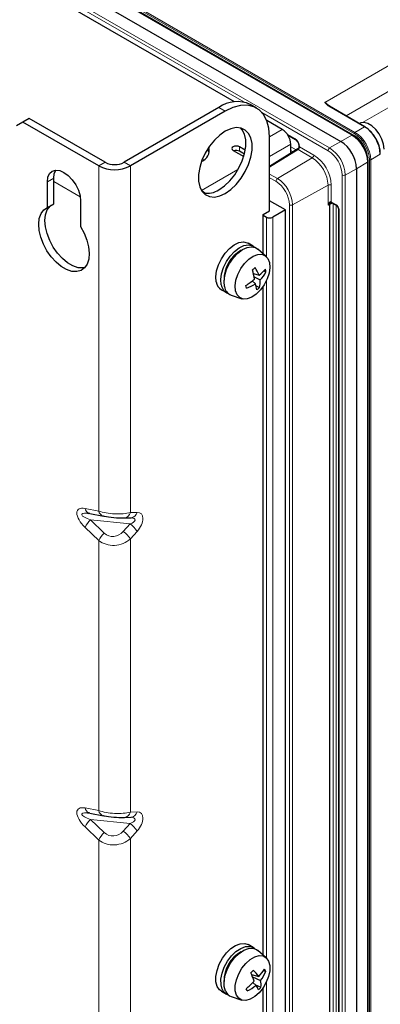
# Paper-space layout 'Blatt2' of a CAD drawing. Header units: millimetres. Extents: x 5 to 418, y 2 to 292.
# Tile 53 of 58: x 279 to 306, y 152 to 226. Entities that reach past the tile are written whole.
import ezdxf

# ---------------------------------------------------------------- set-up
doc = ezdxf.new("R2010")
doc.units = ezdxf.units.MM

psp = doc.layouts.new('Blatt2')

# ---------------------------------------------------------------- linework, layer by layer
at = {"color": 7, "linetype": 'Continuous', "lineweight": 18}
for p, q in [((303.908, 217.251), (247.575, 249.771)), ((304.087, 217.378), (248.334, 249.564)), ((248.382, 249.646), (304.135, 217.46)), ((245.921, 248.816), (302.254, 216.296)), ((295.851, 219.722), (245.805, 248.613)), ((301.901, 219.684), (328.442, 235.006)), ((274.541, 234.272), (304.094, 217.212)), ((329.267, 233.578), (303.478, 218.69)), ((304.696, 218.185), (329.267, 232.369)), ((304.853, 217.875), (302.199, 219.407)), ((294.477, 219.036), (294.006, 219.308)), ((302.138, 216.093), (297.213, 218.936)), ((298.72, 217.674), (297.777, 217.13)), ((299.092, 217.321), (299.663, 216.992)), ((303.081, 216.79), (303.908, 217.251)), ((304.135, 217.46), (304.853, 217.875)), ((297.777, 215.661), (299.356, 216.572)), ((302.254, 216.296), (303.081, 216.79)), ((295.538, 216.055), (295.538, 216.382)), ((299.903, 216.175), (297.777, 214.861)), ((299.356, 216.376), (299.756, 216.145)), ((299.531, 216.005), (299.356, 216.106)), ((300.961, 215.564), (299.903, 216.175)), ((300.014, 216.383), (300.014, 216.381)), ((300.018, 216.378), (301.077, 215.767)), ((306.031, 215.834), (305.313, 215.419)), ((285.521, 215.226), (285.049, 214.954)), ((285.049, 214.954), (285.049, 189.242)), ((286.935, 215.226), (287.406, 214.954)), ((287.406, 214.954), (287.406, 189.126)), ((292.777, 215.469), (292.883, 215.408)), ((298.364, 214.013), (300.961, 215.564)), ((305.072, 215.235), (304.259, 214.749)), ((305.072, 87.326), (305.072, 215.235)), ((305.218, 88.436), (305.218, 215.419)), ((305.313, 215.419), (305.313, 88.437)), ((292.71, 213.116), (295.425, 214.684)), ((297.777, 214.352), (298.364, 214.013)), ((303.184, 86.373), (303.184, 214.281)), ((304.259, 214.749), (303.418, 214.28)), ((303.418, 214.28), (303.418, 86.372)), ((281.219, 213.763), (281.691, 214.035)), ((281.691, 213.79), (283.667, 212.649)), ((298.249, 213.81), (297.777, 214.082)), ((302.138, 213.526), (299.496, 212.053)), ((302.138, 212.036), (302.138, 213.526)), ((302.371, 213.525), (302.371, 212.293)), ((299.262, 102.094), (299.262, 212.055)), ((299.496, 212.053), (299.496, 102.093)), ((302.253, 212.094), (302.138, 212.036)), ((302.215, 212.192), (302.221, 212.201)), ((302.253, 105.944), (302.253, 212.094)), ((302.456, 212.188), (302.258, 212.096)), ((302.258, 212.096), (302.258, 105.946)), ((302.279, 212.16), (302.273, 212.155)), ((302.379, 212.289), (302.721, 212.091)), ((302.51, 106.092), (302.51, 212.157)), ((302.739, 212.025), (302.739, 106.088)), ((302.957, 211.684), (302.957, 105.547)), ((297.542, 208.203), (297.542, 211.143)), ((298.013, 211.143), (298.013, 101.454)), ((297.542, 155.945), (297.542, 206.407)), ((284.029, 189.441), (285.049, 189.242)), ((284.442, 188.581), (287.38, 188.282)), ((284.442, 188.581), (285.463, 187.601)), ((287.406, 189.126), (287.909, 189.142)), ((285.049, 187.047), (284.029, 188.027)), ((286.877, 187.717), (287.38, 188.282)), ((287.909, 187.728), (287.406, 187.163)), ((287.406, 187.163), (287.406, 166.807)), ((285.049, 187.047), (285.049, 166.923)), ((284.029, 167.122), (285.049, 166.923)), ((287.406, 166.807), (287.909, 166.823)), ((284.442, 166.262), (287.38, 165.963)), ((284.442, 166.262), (285.463, 165.282)), ((286.877, 165.398), (287.38, 165.963)), ((285.049, 164.728), (284.029, 165.708)), ((287.909, 165.409), (287.406, 164.844)), ((285.049, 164.728), (285.049, 144.604)), ((287.406, 164.844), (287.406, 144.489)), ((297.542, 103.686), (297.542, 154.148))]:
    psp.add_line(p, q, dxfattribs=at)
at = {"color": 7, "linetype": 'Continuous', "lineweight": 25}
for p, q in [((303.989, 217.258), (247.656, 249.778)), ((246.748, 249.31), (303.081, 216.79)), ((295.154, 219.733), (248.987, 246.385)), ((296.811, 219.267), (296.339, 219.539)), ((304.885, 217.878), (302.232, 219.41)), ((294.006, 219.308), (286.935, 215.226)), ((294.477, 219.036), (287.406, 214.954)), ((279.392, 218.22), (278.921, 217.948)), ((279.864, 218.492), (279.392, 218.22)), ((285.049, 214.954), (279.392, 218.22)), ((285.521, 215.226), (279.864, 218.492)), ((298.72, 217.674), (297.571, 218.338)), ((304.588, 218.162), (304.463, 218.122)), ((299.152, 217.23), (299.697, 216.915)), ((297.777, 211.619), (297.777, 217.131)), ((299.356, 215.897), (299.356, 216.572)), ((299.966, 216.451), (299.966, 216.367)), ((295.067, 216.11), (295.85, 215.658)), ((295.964, 216.136), (295.538, 216.382)), ((295.902, 215.845), (295.538, 216.055)), ((299.887, 216.225), (297.777, 214.921)), ((305.118, 87.393), (305.118, 215.301)), ((304.259, 214.749), (304.259, 86.824)), ((281.219, 211.868), (281.219, 213.763)), ((281.691, 212.14), (281.691, 214.035)), ((281.219, 211.868), (281.691, 212.14)), ((283.694, 212.334), (283.694, 210.439)), ((298.956, 211.687), (297.777, 212.367)), ((302.414, 212.213), (302.756, 212.015)), ((297.306, 211.347), (297.777, 211.619)), ((297.306, 208.413), (297.306, 211.347)), ((297.306, 211.279), (297.542, 211.143)), ((298.956, 211.687), (298.013, 211.143)), ((298.956, 101.998), (298.956, 211.687)), ((302.908, 211.752), (302.908, 105.615)), ((296.562, 208.983), (296.184, 209.201)), ((297.523, 208.221), (296.908, 208.767)), ((296.574, 206.941), (297.007, 206.83)), ((297.356, 207.141), (297.51, 207.066)), ((296.492, 206.397), (296.729, 206.164)), ((296.622, 206.699), (297.086, 206.463)), ((294.185, 205.736), (294.562, 205.519)), ((296.77, 206.024), (297.021, 205.893)), ((297.306, 156.155), (297.306, 205.992)), ((294.922, 205.327), (295.702, 205.067)), ((284.205, 189.075), (284.321, 189.073)), ((284.224, 189.074), (284.224, 189.075)), ((284.373, 189.059), (284.323, 189.072)), ((284.373, 189.059), (285.393, 188.86)), ((286.877, 188.737), (286.956, 188.732)), ((286.956, 188.732), (287.458, 188.748)), ((284.205, 166.757), (284.321, 166.754)), ((284.224, 166.755), (284.224, 166.756)), ((284.373, 166.74), (284.323, 166.753)), ((284.373, 166.74), (285.393, 166.541)), ((286.877, 166.419), (286.956, 166.413)), ((286.956, 166.413), (287.458, 166.429)), ((296.562, 156.724), (296.184, 156.942)), ((297.523, 155.962), (296.908, 156.508)), ((297.34, 155.008), (297.488, 154.943)), ((296.437, 154.712), (296.967, 154.572)), ((296.51, 154.538), (297.107, 154.262)), ((296.541, 154.12), (296.769, 153.904)), ((294.185, 153.478), (294.562, 153.26)), ((296.69, 153.979), (297.139, 153.767)), ((297.306, 103.896), (297.306, 153.734)), ((294.922, 153.068), (295.702, 152.809))]:
    psp.add_line(p, q, dxfattribs=at)
at = {"color": 7, "linetype": 'Continuous', "lineweight": 25, "flags": 128}
for points in [[(297.777, 217.131), (297.727, 217.763), (297.578, 218.319), (297.335, 218.781), (297.005, 219.134), (296.598, 219.369), (296.127, 219.478), (295.606, 219.458), (295.05, 219.309), (294.477, 219.036)], [(306.307, 216.198), (306.264, 216.569), (306.138, 216.961), (305.94, 217.34), (305.685, 217.677), (305.394, 217.943), (305.09, 218.118), (304.799, 218.188), (304.588, 218.162)], [(294.477, 212.912), (294.894, 213.203), (295.292, 213.583), (295.655, 214.034), (295.966, 214.537), (296.212, 215.071), (296.383, 215.611), (296.47, 216.134), (296.47, 216.618), (296.383, 217.041), (296.212, 217.384), (295.966, 217.633), (295.655, 217.777), (295.292, 217.81), (294.894, 217.729), (294.477, 217.539), (294.061, 217.248), (293.663, 216.869), (293.3, 216.418), (292.989, 215.914), (292.742, 215.381), (292.572, 214.841), (292.485, 214.317), (292.485, 213.834), (292.572, 213.411), (292.742, 213.067), (292.989, 212.818), (293.3, 212.674), (293.663, 212.642), (294.061, 212.722), (294.477, 212.912)], [(294.006, 213.184), (294.423, 213.475), (294.821, 213.855), (295.184, 214.306), (295.495, 214.809), (295.741, 215.343), (295.911, 215.883), (295.998, 216.406), (295.998, 216.89), (295.911, 217.313), (295.741, 217.656), (295.639, 217.781)], [(295.538, 216.382), (295.43, 216.424), (295.302, 216.438), (295.175, 216.424), (295.067, 216.382), (294.994, 216.319), (294.969, 216.246), (294.994, 216.172), (295.067, 216.11)], [(293.275, 215.946), (293.177, 216.174), (293.158, 216.204)], [(281.219, 213.763), (281.261, 214.109), (281.385, 214.382), (281.582, 214.564), (281.838, 214.643), (282.136, 214.614), (282.457, 214.478), (282.777, 214.244), (283.075, 213.929), (283.332, 213.554), (283.528, 213.145), (283.652, 212.729), (283.694, 212.334)], [(281.691, 214.035), (281.733, 214.381), (281.85, 214.644)], [(292.951, 212.922), (292.834, 213.03), (292.71, 213.116)], [(284.005, 207.373), (283.877, 207.353), (283.515, 207.374), (283.126, 207.503), (282.729, 207.732), (282.341, 208.052), (281.979, 208.449), (281.659, 208.905), (281.395, 209.399), (281.199, 209.911), (281.08, 210.417), (281.042, 210.895), (281.089, 211.324), (281.216, 211.684), (281.42, 211.96), (281.505, 212.033)], [(283.694, 210.439), (283.964, 209.947), (284.168, 209.436), (284.296, 208.928), (284.342, 208.446), (284.305, 208.011), (284.185, 207.643), (283.99, 207.357), (283.726, 207.167), (283.405, 207.081), (283.043, 207.102), (282.655, 207.23), (282.258, 207.46), (281.87, 207.78), (281.508, 208.177), (281.188, 208.632), (280.924, 209.127), (280.728, 209.639), (280.608, 210.145), (280.571, 210.623), (280.617, 211.052), (280.745, 211.412), (280.949, 211.688), (281.219, 211.868)], [(293.804, 206.316), (293.771, 206.705), (293.827, 207.141), (293.968, 207.598), (294.185, 208.047), (294.465, 208.459), (294.791, 208.81), (295.141, 209.076), (295.494, 209.241), (295.827, 209.294), (296.12, 209.233), (296.184, 209.201)], [(294.181, 206.099), (294.148, 206.487), (294.204, 206.923), (294.345, 207.38), (294.562, 207.829), (294.842, 208.242), (295.168, 208.592), (295.518, 208.858), (295.871, 209.023), (296.204, 209.077), (296.497, 209.015), (296.672, 208.903)], [(294.417, 205.962), (294.384, 206.351), (294.439, 206.787), (294.58, 207.244), (294.798, 207.693), (295.078, 208.106), (295.403, 208.456), (295.754, 208.722), (296.107, 208.887), (296.44, 208.94), (296.733, 208.879), (296.908, 208.767)], [(295.239, 205.65), (295.209, 206.022), (295.268, 206.441), (295.41, 206.878), (295.627, 207.303), (295.904, 207.687), (296.222, 208.005), (296.559, 208.234), (296.893, 208.359), (297.2, 208.371), (297.459, 208.27), (297.654, 208.063), (297.77, 207.763), (297.8, 207.391), (297.741, 206.972), (297.599, 206.535), (297.381, 206.11), (297.104, 205.726), (296.787, 205.408), (296.449, 205.179), (296.116, 205.054), (295.809, 205.042), (295.55, 205.143), (295.355, 205.35), (295.239, 205.65)], [(285.463, 188.853), (285.393, 188.86), (285.393, 188.86)], [(285.463, 166.534), (285.393, 166.541), (285.393, 166.541)], [(293.879, 153.829), (293.785, 154.17), (293.779, 154.576), (293.861, 155.021), (294.026, 155.479), (294.265, 155.919), (294.561, 156.316), (294.896, 156.642), (295.249, 156.879), (295.599, 157.01), (295.922, 157.029), (296.184, 156.942)], [(294.256, 153.612), (294.162, 153.952), (294.156, 154.358), (294.238, 154.804), (294.404, 155.261), (294.642, 155.702), (294.938, 156.098), (295.273, 156.424), (295.627, 156.661), (295.976, 156.793), (296.299, 156.811), (296.576, 156.716), (296.672, 156.644)], [(294.491, 153.475), (294.397, 153.816), (294.391, 154.222), (294.474, 154.667), (294.639, 155.125), (294.878, 155.566), (295.174, 155.962), (295.509, 156.288), (295.862, 156.525), (296.212, 156.657), (296.535, 156.675), (296.812, 156.58), (296.908, 156.508)], [(295.307, 153.182), (295.219, 153.509), (295.219, 153.899), (295.306, 154.327), (295.475, 154.763), (295.714, 155.178), (296.007, 155.543), (296.334, 155.833), (296.672, 156.029), (296.999, 156.117), (297.292, 156.092), (297.532, 155.954), (297.702, 155.714), (297.79, 155.387), (297.79, 154.996), (297.703, 154.569), (297.534, 154.132), (297.295, 153.718), (297.002, 153.353), (296.675, 153.063), (296.337, 152.867), (296.01, 152.779), (295.717, 152.804), (295.477, 152.942), (295.307, 153.182)], [(294.185, 153.478), (294.055, 153.576), (293.879, 153.829)]]:
    psp.add_lwpolyline(points, dxfattribs=at)
at = {"color": 7, "linetype": 'Continuous', "lineweight": 25}
for centre, radius, start, end in [((295.373, 217.404), 2.344, 65.65152, 125.65894), ((302.218, 219.38), 0.033, 65.36022, 124.60414), ((297.975, 216.509), 1.383, 2.60548, 57.39452), ((302.893, 215.364), 2.204, 12.71422, 56.96453), ((304.871, 217.848), 0.033, 65.36022, 124.60414), ((301.7, 214.632), 2.561, 2.60548, 57.39452), ((292.383, 216.128), 0.897, 291.3541, 14.22681), ((295.3, 215.59), 0.522, 62.94942, 110.36878), ((286.228, 217.229), 2.562, 242.60967, 297.39033), ((286.228, 216.591), 1.537, 242.60967, 297.39033), ((293.121, 214.523), 1.605, 260.08974, 303.47027), ((297.777, 211.598), 0.512, 242.60967, 297.39033), ((296.841, 206.512), 2.454, 118.41133, 181.59405), ((293.877, 210.566), 4.251, 308.157, 311.55198), ((291.29, 205.763), 5.413, 8.15338, 15.64565), ((293.763, 205.38), 3.553, 24.08313, 34.34853), ((295.178, 209.23), 3.017, 307.29495, 319.33853), ((294.835, 208.496), 3.034, 317.91512, 331.87084), ((295.123, 206.651), 2.423, 9.86023, 14.66208), ((294.616, 206.434), 0.82, 188.2566, 238.27616), ((293.291, 210.31), 5.055, 302.5835, 311.62659), ((294.925, 209.17), 3.506, 288.83191, 300.96944), ((294.672, 205.468), 2.171, 6.97252, 18.70278), ((295.143, 206.398), 1.945, 344.92487, 1.89185), ((294.968, 206.205), 0.793, 187.69084, 249.25095), ((295.203, 206.069), 0.793, 187.69076, 249.25276), ((292.235, 205.125), 3.889, 10.76567, 13.75665), ((294.902, 208.234), 3.157, 307.56875, 312.14023), ((296.831, 154.259), 2.444, 118.26728, 181.73809), ((293.197, 158.03), 4.515, 314.90544, 318.28366), ((290.689, 152.229), 6.262, 18.48216, 24.56104), ((293.554, 151.969), 4.292, 37.33584, 45.40652), ((294.487, 157.076), 3.524, 314.72472, 326.10012), ((294.363, 156.243), 3.384, 324.1824, 337.41266), ((295.314, 154.056), 2.347, 22.19129, 26.67898), ((292.923, 157.55), 4.985, 308.63692, 318.00077), ((295.587, 153.916), 1.559, 354.51854, 12.84772), ((294.916, 153.879), 0.713, 202.02337, 251.1774), ((295.152, 153.743), 0.713, 202.02334, 251.17927), ((291.865, 151.66), 4.623, 23.29617, 25.57409), ((294.498, 156.762), 3.65, 296.23656, 308.46408), ((294.376, 152.331), 2.864, 25.71608, 33.33413), ((294.548, 156.034), 3.443, 314.37885, 318.81026)]:
    psp.add_arc(centre, radius, start, end, dxfattribs=at)
at = {"color": 7, "linetype": 'Continuous', "lineweight": 18}
for centre, radius, start, end in [((303.954, 217.183), 0.0825, 65.37559, 124.60283), ((302.544, 215.12), 2.53, 2.60548, 57.39452), ((304.189, 217.374), 0.102, 121.9772, 177.4454), ((299.742, 216.982), 0.08, 172.79625, 236.05162), ((299.251, 216.348), 0.764, 2.60548, 57.39452), ((300.046, 216.457), 0.0802, 184.50006, 247.15362), ((299.761, 216.388), 0.253, 303.37833, 358.34851), ((299.762, 216.39), 0.257, 303.22971, 357.34769), ((300.821, 215.779), 0.257, 303.22971, 357.34769), ((299.561, 213.397), 2.813, 2.60548, 57.39452), ((302.394, 216.081), 0.257, 123.22971, 177.34769), ((300.912, 214.178), 2.274, 2.60548, 57.39452), ((300.89, 214.165), 2.53, 2.60548, 57.39452), ((299.583, 213.41), 2.557, 2.60548, 57.39452), ((305.036, 215.309), 0.0825, 295.38922, 354.62289), ((305.265, 215.51), 0.102, 242.55741, 298.03515), ((303.302, 214.509), 0.257, 242.65648, 296.76622), ((298.505, 213.798), 0.257, 123.22971, 177.34769), ((297.062, 211.955), 2.202, 2.60548, 57.39452), ((297.04, 211.942), 2.458, 2.60548, 57.39452), ((302.253, 213.297), 0.257, 62.65648, 116.76622), ((299.38, 212.283), 0.257, 242.65648, 296.76622), ((302.32, 212.292), 0.145, 223.70364, 251.16502), ((302.33, 212.294), 0.144, 220.51668, 249.06251), ((302.363, 212.093), 0.109, 145.37602, 179.63872), ((302.334, 211.949), 0.165, 117.45808, 119.1317), ((302.365, 212.096), 0.107, 143.54207, 179.98359), ((302.458, 212.287), 0.087, 175.90185, 235.79348), ((302.461, 212.28), 0.0826, 173.88802, 234.7998), ((302.804, 212.083), 0.083, 173.97246, 233.86752), ((302.99, 211.76), 0.083, 186.24792, 246.02176), ((284.52, 189.531), 0.5, 190.44075, 246.72134), ((285.362, 187.462), 1.448, 129.4534, 157.0751), ((285.528, 189.327), 0.486, 190.03057, 253.92453), ((286.905, 189.244), 0.515, 275.62644, 346.73018), ((287.408, 189.26), 0.515, 275.62644, 346.73018), ((286.284, 186.705), 1.919, 32.17568, 55.2044), ((286.383, 186.483), 1.448, 129.4534, 157.0751), ((285.782, 186.141), 1.919, 32.17568, 55.2044), ((284.52, 167.213), 0.5, 190.44075, 246.72134), ((285.528, 167.008), 0.486, 190.03057, 253.92453), ((286.905, 166.926), 0.515, 275.62644, 346.73018), ((287.408, 166.941), 0.515, 275.62644, 346.73018), ((285.362, 165.144), 1.448, 129.4534, 157.0751), ((286.284, 164.387), 1.919, 32.17568, 55.2044), ((286.383, 164.164), 1.448, 129.4534, 157.0751), ((285.782, 163.822), 1.919, 32.17568, 55.2044)]:
    psp.add_arc(centre, radius, start, end, dxfattribs=at)
at = {"color": 7, "linetype": 'Continuous', "lineweight": 25}
for centre, major_axis, ratio, start_param, end_param in [((301.901, 218.732), (-0.583, 1.01), 0.576426, 5.076738, 5.497716), ((304.851, 216.514), (-0.833, 1.443), 0.578364, 3.927212, 5.497695), ((304.899, 216.541), (-0.8, 1.386), 0.577562, 3.92722, 5.497704), ((285.116, 188.65), (1.347, -0.346), 0.189818, 2.242086, 2.359996), ((286.17, 188.875), (1, -0.083), 0.112258, 3.936298, 5.507095), ((285.116, 166.331), (1.347, -0.346), 0.189818, 2.242086, 2.359996), ((286.17, 166.556), (1, -0.083), 0.112258, 3.936298, 5.507095)]:
    psp.add_ellipse(centre, major_axis=major_axis, ratio=ratio, start_param=start_param, end_param=end_param, dxfattribs=at)
at = {"color": 7, "linetype": 'Continuous', "lineweight": 18}
for centre, major_axis, ratio, start_param, end_param in [((304.087, 216.072), (-0.8, 1.386), 0.577562, 3.92722, 5.497704), ((304.134, 216.099), (-0.833, 1.443), 0.578364, 3.927212, 5.497695), ((300.132, 216.181), (0.259, -0.027), 0.236674, 2.845001, 3.630466), ((299.901, 216.038), (-0.079, 0.147), 0.576503, 5.515406, 5.532555), ((300.132, 216.181), (-0.159, 0.206), 0.236594, 5.794251, 6.55935), ((300.018, 216.106), (-0.167, 0.289), 0.577206, 5.498021, 5.515169), ((302.254, 211.967), (0.11, 0.33), 0.380277, 0.952631, 1.486968), ((302.254, 211.967), (0.243, 0.245), 0.380836, 1.130756, 1.665093), ((302.38, 212.016), (-0.167, 0.289), 0.575802, 5.499237, 5.531999), ((302.721, 211.819), (-0.167, 0.289), 0.578965, 3.928442, 5.496499), ((284.645, 188.378), (1.157, -0.95), 0.449224, 2.448051, 4.542446), ((285.116, 188.65), (1.347, -0.346), 0.189818, 2.359996, 4.237442), ((286.228, 189.536), (1.666, -0.09), 0.297938, 3.943053, 5.51385), ((287.006, 188.458), (0.746, 0.137), 0.353796, 5.171251, 7.166608), ((287.477, 188.185), (0.715, 0.87), 0.555624, 4.641484, 6.73588), ((286.228, 188.114), (1.648, 0.295), 0.848376, 3.776021, 5.346818), ((286.17, 188.395), (0.54, 0.921), 0.913999, 2.926767, 4.497563), ((284.645, 166.059), (1.157, -0.95), 0.449224, 2.448051, 4.542446), ((285.116, 166.331), (1.347, -0.346), 0.189818, 2.359996, 4.237442), ((286.228, 167.217), (1.666, -0.09), 0.297938, 3.943053, 5.51385), ((287.477, 165.867), (0.715, 0.87), 0.555624, 4.641484, 6.73588), ((287.006, 166.139), (0.746, 0.137), 0.353796, 5.171251, 7.166608), ((286.17, 166.077), (0.54, 0.921), 0.913999, 2.926767, 4.497563), ((286.228, 165.795), (1.648, 0.295), 0.848376, 3.776021, 5.346818)]:
    psp.add_ellipse(centre, major_axis=major_axis, ratio=ratio, start_param=start_param, end_param=end_param, dxfattribs=at)
at = {"color": 7, "linetype": 'Continuous', "lineweight": 25}
for points, knots in [([(302.199, 219.407), (302.142, 219.447), (302.045, 219.517), (301.961, 219.614), (301.917, 219.665), (301.901, 219.684), (301.901, 219.684)], [0, 0, 0, 0, 0.472729, 0.812204, 0.993284, 1, 1, 1, 1]), ([(302.21, 219.411), (302.166, 219.45), (302.079, 219.528), (301.981, 219.618), (301.922, 219.667), (301.901, 219.684), (301.901, 219.684)], [0, 0, 0, 0, 0.403144, 0.785899, 0.992202, 1, 1, 1, 1]), ([(304.825, 216.341), (304.774, 216.433), (304.656, 216.647), (304.411, 216.935), (304.176, 217.143), (304.031, 217.232), (303.989, 217.258)], [0, 0, 0, 0, 0.236322, 0.551203, 0.86766, 1, 1, 1, 1]), ([(299.697, 216.915), (299.716, 216.903), (299.759, 216.875), (299.832, 216.798), (299.901, 216.693), (299.948, 216.58), (299.964, 216.497), (299.965, 216.461), (299.966, 216.451)], [0, 0, 0, 0, 0.147847, 0.337171, 0.539203, 0.74667, 0.932863, 1, 1, 1, 1]), ([(299.964, 216.363), (299.963, 216.346), (299.96, 216.309), (299.932, 216.26), (299.902, 216.238), (299.889, 216.227)], [0, 0, 0, 0, 0.308608, 0.681393, 1, 1, 1, 1]), ([(305.118, 215.301), (305.116, 215.365), (305.11, 215.548), (305.036, 215.87), (304.932, 216.163), (304.842, 216.312), (304.825, 216.341)], [0, 0, 0, 0, 0.191294, 0.551476, 0.910964, 1, 1, 1, 1]), ([(302.352, 212.2), (302.363, 212.205), (302.384, 212.213), (302.406, 212.216), (302.413, 212.214), (302.41, 212.215), (302.41, 212.215)], [0, 0, 0, 0, 0.299038, 0.541495, 0.80996, 1, 1, 1, 1]), ([(302.41, 212.215), (302.41, 212.215), (302.412, 212.214), (302.413, 212.213), (302.414, 212.213)], [0, 0, 0, 0, 0.250099, 1, 1, 1, 1]), ([(302.756, 212.015), (302.766, 212.008), (302.787, 211.995), (302.826, 211.954), (302.863, 211.901), (302.892, 211.84), (302.906, 211.786), (302.907, 211.762), (302.908, 211.752)], [0, 0, 0, 0, 0.155419, 0.319081, 0.497627, 0.684711, 0.870071, 1, 1, 1, 1])]:
    psp.add_open_spline(points, degree=3, knots=knots, dxfattribs=at)
at = {"color": 7, "linetype": 'Continuous', "lineweight": 18}
for points, knots in [([(302.221, 212.201), (302.227, 212.209), (302.25, 212.239), (302.286, 212.276), (302.329, 212.298), (302.356, 212.3), (302.367, 212.295), (302.371, 212.293)], [0, 0, 0, 0, 0.151618, 0.544078, 0.785787, 0.923924, 1, 1, 1, 1]), ([(302.353, 212.198), (302.338, 212.192), (302.312, 212.181), (302.289, 212.166), (302.279, 212.16)], [0, 0, 0, 0, 0.576333, 1, 1, 1, 1])]:
    psp.add_open_spline(points, degree=3, knots=knots, dxfattribs=at)

doc.saveas('drawing.dxf')
